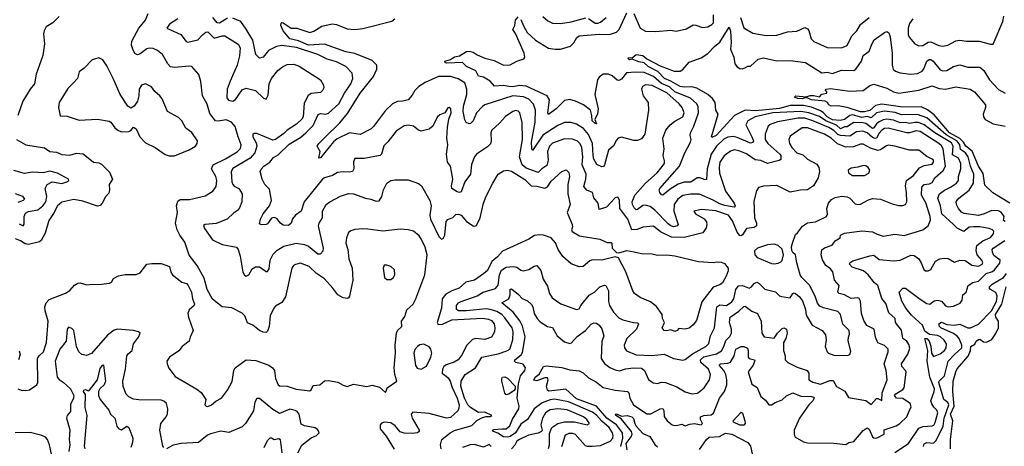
# Model space of a CAD drawing. Extents: x 1552033 to 1694788, y 811965 to 917215.
# Tile 148 of 256: x 1593978 to 1601399, y 864933 to 868148. Entities that reach past the tile are written whole.
import ezdxf

# ---------------------------------------------------------------- set-up
doc = ezdxf.new("R2010")
doc.units = 0

msp = doc.modelspace()

# ---------------------------------------------------------------- linework, layer by layer
at = {"layer": '0CON20XD'}
for points in [[(1594275, 868171.2), (1594226.7, 868125), (1594177.5, 868095), (1594162.5, 868065), (1594157.5, 868042.5), (1594166, 867965), (1594152.7, 867877.3), (1594103.2, 867736.8), (1594090.8, 867665), (1594055.8, 867625), (1594000.8, 867535), (1593963.3, 867425)], [(1595395, 865233.8), (1595423.3, 865245), (1595457, 865273), (1595498, 865295), (1595544.5, 865355), (1595578.5, 865421.5), (1595593.1, 865505), (1595602.9, 865525), (1595685, 865585.6), (1595758.6, 865578.6), (1595855, 865545.6), (1595884.6, 865524.6), (1595898.9, 865505), (1595905.6, 865445), (1595925, 865396.7), (1595935, 865388), (1595995, 865385.5), (1596062.7, 865362.7), (1596165, 865352), (1596175, 865357.5), (1596189.3, 865390.7), (1596240, 865395), (1596274.1, 865425.9), (1596305, 865430), (1596375, 865415.6), (1596415, 865392.5), (1596445, 865384.4), (1596495, 865400), (1596595, 865384.5), (1596635, 865394.4), (1596688.9, 865378.9), (1596735, 865337.5), (1596743.3, 865355), (1596746.7, 865373.3), (1596821.2, 865425), (1596805.8, 865475), (1596801.5, 865525), (1596811.7, 865638.3), (1596808.6, 865695), (1596819.1, 865785), (1596825.6, 865804.4), (1596858, 865835), (1596856.2, 865875), (1596879.8, 865910.2), (1596895, 865961.4), (1596943.5, 866005), (1596962.9, 866045), (1597031.8, 866225), (1597049.2, 866375), (1597034.7, 866434.7), (1597005, 866497.1), (1596988.9, 866518.9), (1596945, 866553.5), (1596905, 866564.2), (1596845, 866569.5), (1596715, 866554), (1596600.8, 866569.2), (1596565, 866572.5), (1596505, 866565.7), (1596475, 866555.8), (1596457, 866543), (1596440.6, 866505), (1596436.9, 866465), (1596452.1, 866415), (1596459.6, 866345), (1596484.6, 866275), (1596490, 866185), (1596464.2, 866065), (1596455, 866051.2), (1596445, 866046), (1596415, 866050.8), (1596376.2, 866075), (1596339.4, 866125), (1596274.3, 866195), (1596214.7, 866234.7), (1596158.8, 866288.8), (1596095, 866313.5), (1596056.3, 866303.7), (1596040.8, 866295), (1596028.9, 866275), (1595980.9, 866059.1), (1595953, 866017), (1595905, 865989.2), (1595892.5, 865975), (1595866.7, 865915), (1595857.3, 865835), (1595845, 865800), (1595835, 865790.8), (1595813, 865793), (1595786, 865805), (1595735, 865847.1), (1595695, 865864), (1595675.9, 865915.9), (1595655, 865935.7), (1595576.4, 865976.4), (1595504, 865984), (1595432.2, 866042.2), (1595391.4, 866115), (1595369.5, 866199.5), (1595316.2, 866295), (1595255, 866373.8), (1595221.7, 866471.7), (1595184.5, 866524.5), (1595164.3, 866565), (1595152.9, 866615), (1595166.8, 866695), (1595160.6, 866745), (1595170.3, 866779.7), (1595187.9, 866792.1), (1595258, 866792), (1595375, 866821.1), (1595434.2, 866855), (1595460, 866890), (1595464.1, 866935), (1595457.3, 866967.3), (1595435, 867001.1), (1595424.1, 867025), (1595435.4, 867055), (1595529.6, 867100.4), (1595617.1, 867152.9), (1595643, 867177), (1595648.2, 867205), (1595623.4, 867265), (1595602.3, 867342.3), (1595575, 867375.6), (1595535, 867393.6), (1595475, 867382.4), (1595454.8, 867384.8), (1595409.9, 867439.9), (1595391.1, 867511.1), (1595356.7, 867575), (1595343, 867683), (1595327.5, 867735), (1595275.4, 867795.4), (1595255, 867798.1), (1595145, 867786.4), (1595115, 867793.5), (1595095.5, 867815), (1595055, 867884.3), (1595016.7, 867916.7), (1594985, 867931.1), (1594955, 867934.5), (1594935, 867928.5), (1594885, 867890.9), (1594865, 867883.5), (1594845, 867894.2), (1594830.8, 867925), (1594819.6, 867955), (1594823.8, 867985), (1594875.3, 868084.7), (1594925.6, 868145), (1594945.6, 868194.4)], [(1595168.9, 868155), (1595108.1, 868115), (1595088, 868085), (1595193.6, 868035), (1595233.7, 867983.7), (1595245, 867977.8), (1595320.8, 867995), (1595355, 868034.1), (1595382, 868055), (1595395, 868056.5), (1595445, 868009.4), (1595505, 868026.2), (1595525, 868025.5), (1595625, 867962.5), (1595638.5, 867935), (1595634.5, 867875), (1595616, 867805), (1595563.4, 867683.4), (1595541.2, 867625), (1595538.2, 867558.2), (1595552, 867542), (1595583.6, 867533.6), (1595605, 867545.5), (1595655, 867618.2), (1595685, 867630.7), (1595755, 867614.7), (1595815, 867555.5), (1595835, 867548.6), (1595850.6, 867579.4), (1595858.7, 867665), (1595874.8, 867705.2), (1595922.5, 867765), (1595957.6, 867792.4), (1595995, 867809.5), (1596045, 867812.2), (1596085, 867798.5), (1596246.2, 867695), (1596268.6, 867655), (1596270, 867635), (1596260.8, 867615), (1596245, 867600), (1596175, 867592.1), (1596153.3, 867576.7), (1596121, 867519), (1596113.6, 867416.4), (1596105, 867398.9), (1596065, 867360.7), (1595994.5, 867315.5), (1595968.6, 867291.4), (1595905, 867244.7), (1595885, 867238.9), (1595765, 867289.6), (1595745, 867291.1), (1595735.8, 867285), (1595735.4, 867265), (1595759.4, 867219.4), (1595765.3, 867195), (1595750, 867145), (1595715.2, 867104.8), (1595585, 867027.1), (1595572.3, 867005), (1595577.5, 866925), (1595584, 866905), (1595595, 866892.3), (1595629.4, 866875), (1595654.4, 866835), (1595651.8, 866775), (1595635, 866729.2), (1595620.1, 866709.9), (1595589.6, 866690.4), (1595541.9, 866645), (1595458.3, 866611.7), (1595375, 866605.7), (1595364.3, 866595.7), (1595370.5, 866575), (1595430.1, 866490.1), (1595504, 866454), (1595612.6, 866432.6), (1595625, 866416.7), (1595638.8, 866365), (1595660.6, 866245), (1595672.7, 866222.7), (1595685, 866215.8), (1595705, 866226), (1595729.1, 866270.9), (1595755, 866284.3), (1595785, 866284.4), (1595835, 866250), (1595845, 866250), (1595858.4, 866271.6), (1595865.9, 866335), (1595887.9, 866382.1), (1595919.4, 866410.6), (1595969.8, 866440.2), (1596062.7, 866462.7), (1596125, 866452.7), (1596155, 866442), (1596225, 866382.9), (1596245, 866383.3), (1596265.8, 866405), (1596268.9, 866425), (1596229.1, 866595), (1596234.5, 866615), (1596259.6, 866655), (1596259.4, 866705), (1596288.9, 866755), (1596315, 866775.5), (1596395, 866818.6), (1596455, 866838.6), (1596495, 866835.6), (1596585, 866801.9), (1596624.2, 866794.2)], [(1595545, 868158.8), (1595485, 868121.6), (1595465.3, 868125.3), (1595434.4, 868165)], [(1599825, 866083.8), (1599852.6, 866062.6), (1599878.3, 866028.3), (1599900, 865965), (1599905, 865920), (1599951.2, 865845), (1600026.2, 865805), (1600052.4, 865772.4), (1600056.9, 865735), (1600050, 865685), (1600065, 865644), (1600075, 865634.3), (1600115, 865618.9), (1600215, 865616.9), (1600235.4, 865624.6), (1600241.3, 865648.7), (1600223.4, 865726.6), (1600223.8, 865755), (1600232.5, 865777.5), (1600230.6, 865805), (1600182.9, 865852.9), (1600163.3, 865925), (1600145, 865949.4), (1600035.8, 865975.8), (1600010, 865990), (1599990.7, 866010.7), (1599975, 866058), (1599932.5, 866145), (1599873.8, 866203.8), (1599861.4, 866225), (1599834.4, 866315), (1599825.8, 866375), (1599805, 866393.8), (1599798.9, 866408.9), (1599796.4, 866435), (1599803.8, 866463.8), (1599825, 866530), (1599839.3, 866540.7), (1599877.1, 866592.9), (1599915, 866617.1), (1599976, 866624), (1600059.2, 866665), (1600066.7, 866683.3), (1600061.8, 866725), (1600074.7, 866765.3), (1600096.9, 866793.1), (1600125, 866807.7), (1600175, 866817.3), (1600214.1, 866814.1), (1600234, 866804), (1600275, 866760.6), (1600295, 866754.4), (1600315, 866756.5), (1600375, 866790.8), (1600405, 866799.6), (1600465, 866794.5), (1600555, 866759.2), (1600605, 866748), (1600635, 866748), (1600653.3, 866755), (1600664.2, 866775.8), (1600662.9, 866845), (1600654.6, 866895), (1600661.1, 866935), (1600715, 866974.3), (1600759.4, 867030.6), (1600795, 867050), (1600855, 867058.9), (1600866.3, 867075), (1600865, 867088.1), (1600856.6, 867096.6), (1600816.4, 867116.4), (1600755, 867164.3), (1600735.6, 867165.6), (1600685, 867163.5), (1600575, 867194.5), (1600525, 867201.1), (1600505, 867194.5), (1600465, 867166.5), (1600445, 867163.1), (1600390.8, 867180.8), (1600335, 867210.3), (1600315, 867208.8), (1600261.3, 867188.7), (1600205, 867186.3), (1600142.5, 867212.5), (1600093.2, 867255), (1600045, 867284.4), (1599915, 867334.1), (1599875, 867333.8), (1599785, 867270), (1599774.5, 867245), (1599779.2, 867215), (1599796.9, 867185), (1599835, 867144.6), (1599879.5, 867129.5), (1599915, 867095.6), (1599985, 867059.4), (1600002.2, 867035), (1600006.5, 867005), (1599995, 866956.7), (1599960.8, 866895), (1599915, 866866.9), (1599863, 866863), (1599785, 866846.9), (1599685, 866899.4), (1599585, 866894.4), (1599547, 866883), (1599530.6, 866859.4), (1599510.7, 866779.3), (1599516.4, 866655), (1599531.5, 866615), (1599530.9, 866595), (1599515, 866581.1), (1599455, 866574.5), (1599425, 866525.6), (1599415, 866518.9), (1599405, 866520.6), (1599385, 866547.5), (1599351.7, 866631.7), (1599321.1, 866675), (1599225, 866708.3), (1599117, 866717), (1599060, 866705), (1599072.5, 866685), (1599136, 866646), (1599153.6, 866625), (1599156.9, 866605), (1599151.6, 866578.4), (1599127.5, 866542.5), (1598986.4, 866506.4), (1598890.1, 866509.9), (1598808.3, 866548.3), (1598755, 866590.9), (1598675.4, 866585.4), (1598632.4, 866567.6), (1598592.2, 866565), (1598561.4, 866645), (1598500.3, 866725), (1598498.2, 866788.2), (1598485, 866810), (1598465, 866806), (1598400, 866735), (1598345, 866716.7), (1598338.6, 866765), (1598304.6, 866804.6), (1598294.4, 866844.4), (1598253, 866863), (1598230.7, 866890.7), (1598245.8, 866945), (1598247, 866985), (1598216.7, 867055), (1598223, 867115), (1598214.8, 867184.8), (1598202.2, 867212.2), (1598181.5, 867231.5), (1598145, 867247.6), (1598085, 867250.3), (1597995, 867218.5), (1597971.8, 867195), (1597956.6, 867155), (1597961.7, 867088.3), (1597952, 867048), (1597914.5, 867025), (1597885, 866995.5), (1597795, 867029.4), (1597765.6, 867055), (1597745.7, 867115), (1597767.3, 867245), (1597764.2, 867374.2), (1597748.2, 867445), (1597735, 867458.2), (1597715, 867462.7), (1597695, 867456.4), (1597640.6, 867419.4), (1597595, 867367.1), (1597537.8, 867315), (1597528.5, 867295), (1597532.2, 867235), (1597527.6, 867212.4), (1597505, 867188.5), (1597420.8, 867135), (1597405, 867115.6), (1597383.8, 867056.2), (1597376.2, 866985), (1597333.2, 866925), (1597305, 866850), (1597294, 866846), (1597275, 866850.6), (1597234.6, 866874.6), (1597232.2, 866895), (1597243.6, 866945), (1597232.5, 867005), (1597223.8, 867045), (1597202, 867075), (1597194.6, 867135), (1597204.6, 867205), (1597196.2, 867255), (1597202.9, 867335), (1597212.2, 867397.8), (1597230, 867445), (1597228, 867475), (1597215, 867486.7), (1597205, 867483.3), (1597183.3, 867445), (1597145, 867430), (1597125, 867414), (1597090.9, 867345), (1597065, 867323.5), (1597005, 867308.5), (1596984.8, 867314.8), (1596945, 867345.6), (1596905, 867351.9), (1596875, 867348.1), (1596815, 867308.6), (1596753.3, 867226.7), (1596723.2, 867196.8), (1596706.1, 867135), (1596695.8, 867124.2), (1596575, 867101.8), (1596505, 867102), (1596493.5, 867076.5), (1596495.5, 867025), (1596485.3, 867004.7), (1596465, 866998.8), (1596415, 867002.5), (1596373.2, 866996.8), (1596335, 866974.6), (1596275, 866956.1), (1596259.1, 866945), (1596122.9, 866775), (1596099.2, 866705), (1596056, 866675), (1596035, 866646.7), (1596024.2, 866615), (1596005, 866597.1), (1595965, 866599.6), (1595943.3, 866615), (1595915, 866648.9), (1595895, 866658.2), (1595875, 866651.1), (1595845, 866608.8), (1595835, 866603.8), (1595801.7, 866601.7), (1595785, 866610), (1595792, 866645), (1595811.9, 866685), (1595861.1, 866745), (1595877.1, 866785), (1595860.3, 866870.3), (1595825, 866905.8), (1595806.5, 866945), (1595791.4, 867005), (1595797.6, 867022.4), (1595817.5, 867045), (1595862.9, 867075), (1595891.8, 867108.2), (1595925, 867128.2), (1596009.6, 867210.4), (1596097.8, 867262.2), (1596135.2, 867294.8), (1596189.3, 867350.7), (1596227.5, 867432.5), (1596245, 867441.2), (1596285, 867436.2), (1596305, 867442.5), (1596382.2, 867515), (1596425.6, 867594.4), (1596474.6, 867665), (1596487.8, 867705), (1596483.1, 867745), (1596435.6, 867795), (1596365, 867830.3), (1596295, 867850), (1596224.4, 867884.4), (1596065, 867938.8), (1595955, 867953.4), (1595913.9, 867946.1), (1595854.4, 867915), (1595811.9, 867865), (1595785, 867858.9), (1595757.1, 867885), (1595735, 867993.8), (1595684.6, 868075.4), (1595644, 868134), (1595585, 868159.7)], [(1600322.9, 865935), (1600316.1, 866026.1), (1600306.2, 866046.2), (1600295, 866050.6), (1600245, 866047.3), (1600195, 866074.1), (1600154.8, 866084.8), (1600144.5, 866095), (1600155.4, 866145), (1600120, 866185), (1600107.3, 866247.3), (1600089.6, 866269.6), (1600055, 866295.6), (1600028.9, 866338.9), (1600019.7, 866375), (1600025, 866412.5), (1600045, 866428.2), (1600101.3, 866448.7), (1600125, 866481.2), (1600162.5, 866505), (1600163.3, 866525), (1600195, 866538.6), (1600325, 866557.5), (1600405, 866550), (1600440.6, 866530.6), (1600485, 866517.5), (1600575, 866530.5), (1600645, 866522.7), (1600784.5, 866565.5), (1600826.5, 866593.5), (1600843, 866637), (1600841.3, 866665), (1600808.3, 866768.3), (1600775.7, 866825), (1600778, 866885), (1600795, 866904.7), (1600835, 866910.8), (1600855, 866921.8), (1600874.4, 866955.6), (1600938.6, 867011.4), (1600956.7, 867045), (1600938.5, 867175), (1600926.6, 867196.6), (1600905.6, 867215.6), (1600765, 867306.1), (1600735, 867311), (1600685.1, 867294.9), (1600664.5, 867294.5), (1600525, 867331), (1600495, 867327), (1600475.9, 867315), (1600455, 867292.5), (1600435, 867255.3), (1600426.7, 867253.3), (1600405, 867260.9), (1600365, 867295.2), (1600333.3, 867306.7), (1600285, 867302.8), (1600235, 867268.9), (1600165, 867275.1), (1600145, 867283.8), (1600115, 867313.4), (1600077.7, 867335), (1599956.1, 867386.1), (1599895, 867405.4), (1599845, 867406.9), (1599690.8, 867379.2), (1599635, 867358.5), (1599618.5, 867345), (1599595.8, 867284.2), (1599597.5, 867245), (1599616.1, 867215), (1599708.5, 867135), (1599714.5, 867125), (1599715.7, 867095), (1599702.2, 867087.8), (1599615, 867064.2), (1599565, 867087.9), (1599521.8, 867091.8), (1599455, 867138), (1599405, 867157.8), (1599365, 867165.9), (1599335, 867157.7), (1599288.3, 867121.7), (1599255, 867074.2), (1599249, 867035), (1599252.3, 866992.3), (1599298.1, 866855), (1599362.5, 866765), (1599370.8, 866745), (1599364, 866736), (1599291.5, 866748.5), (1599255, 866760.4), (1599205, 866788.8), (1599102.6, 866832.6), (1599035, 866833.6), (1598975, 866821.9), (1598939.4, 866795), (1598911.2, 866755), (1598908.8, 866705), (1598941.1, 866605), (1598934.2, 866595), (1598905, 866587.6), (1598885, 866593.9), (1598865, 866609.8), (1598765, 866712.4), (1598729.5, 866739.5), (1598695, 866750), (1598675, 866747.5), (1598635, 866716.9), (1598625, 866715.6), (1598608.9, 866728.9), (1598595.7, 866755), (1598594.4, 866775), (1598613.4, 866826.6), (1598695.3, 866915), (1598782.7, 866995), (1598838.2, 867065), (1598838.6, 867085), (1598826.7, 867125), (1598834.5, 867174.5), (1598825.7, 867255), (1598848.1, 867315), (1598881.8, 867355), (1598915, 867382.5), (1598976.2, 867415), (1598986.9, 867445), (1598972.1, 867485), (1598948.9, 867515), (1598855, 867595.6), (1598745, 867650.9), (1598695, 867656.4), (1598672.5, 867645), (1598664.5, 867625), (1598678.2, 867575), (1598713.8, 867525), (1598718, 867465), (1598688.9, 867285), (1598665, 867248.8), (1598635, 867238), (1598607.7, 867237.7), (1598515, 867263.3), (1598490, 867255), (1598475, 867240), (1598453.7, 867196.3), (1598415, 867164.4), (1598385, 867053.3), (1598377.5, 867042.5), (1598365, 867040), (1598327.7, 867057.7), (1598306.5, 867096.5), (1598299.1, 867125), (1598294.3, 867215), (1598265, 867283.1), (1598227.2, 867327.2), (1598175, 867360), (1598135, 867372.3), (1598085, 867372.3), (1598035, 867349.3), (1597922.2, 867277.8), (1597842.5, 867162.5), (1597836.9, 867176.9), (1597835.6, 867225), (1597862.2, 867375), (1597866.2, 867466.2), (1597851.4, 867511.4), (1597815, 867549.1), (1597775, 867567.4), (1597695, 867575.2), (1597485, 867506.8), (1597465, 867493.6), (1597421.5, 867445), (1597395, 867386.9), (1597375, 867364.4), (1597365, 867361.9), (1597344, 867374), (1597332, 867392), (1597320, 867455), (1597324, 867496), (1597348.7, 867585), (1597348.8, 867625), (1597332, 867672), (1597282.8, 867702.8), (1597225, 867719.1), (1597135, 867720), (1597034.8, 867675.2), (1596986.9, 867645), (1596956.5, 867615), (1596935, 867578), (1596905.5, 867544.5), (1596865, 867532.7), (1596825, 867532.3), (1596788.9, 867515), (1596735.7, 867464.3), (1596645, 867342), (1596626.2, 867325), (1596545, 867282.9), (1596465, 867294.4), (1596370.7, 867249.3), (1596343.8, 867226.2), (1596245, 867106.7), (1596233.3, 867105), (1596242, 867155), (1596220, 867195), (1596232, 867215), (1596275, 867258.6), (1596389.7, 867370.3), (1596449.2, 867440.8), (1596545.2, 867594.8), (1596645, 867718.9), (1596668.7, 867775), (1596668.8, 867805), (1596635, 867840), (1596505, 867893.6), (1596435, 867904.7), (1596275, 867962.2), (1596155, 867956.1), (1596079.3, 867989.3), (1596014, 868004), (1595963.1, 868065), (1595947.3, 868105), (1595948.5, 868121.5), (1595955, 868127.1), (1595965, 868123.8), (1596025, 868084.2), (1596065.8, 868084.2), (1596165, 868051.4), (1596195, 868060.6), (1596255, 868100), (1596334.3, 868115.7), (1596365, 868111.1), (1596445, 868078.2), (1596505, 868074.6), (1596565, 868082.7), (1596782.7, 868137.3), (1596806.2, 868155)], [(1600682, 865198), (1600698.4, 865231.6), (1600689.6, 865255), (1600635, 865292.8), (1600587.8, 865295), (1600572.7, 865315), (1600581.2, 865328.8), (1600635, 865360), (1600645.2, 865374.8), (1600660.7, 865490.7), (1600655, 865505.3), (1600626.7, 865535), (1600625.4, 865555), (1600672.4, 865627.6), (1600686.4, 865673.6), (1600680.5, 865700.5), (1600664.7, 865724.7), (1600635, 865745.5), (1600625, 865809.2), (1600578.9, 865865), (1600575.5, 865895), (1600529.1, 865939.1), (1600505, 866008), (1600475.8, 866045.8), (1600445, 866146), (1600421.2, 866165), (1600374.2, 866225), (1600337.1, 866255), (1600253.1, 866283.1), (1600231.8, 866305), (1600233.8, 866316.2), (1600258.3, 866331.7), (1600385, 866367.8), (1600415, 866372.2), (1600455, 866341.4), (1600565, 866331.5), (1600615, 866336.2), (1600695, 866372.8), (1600720.8, 866370.8), (1600753.8, 866345), (1600773.5, 866315), (1600793.1, 866265), (1600805, 866254.6), (1600825, 866255.7), (1600845, 866266), (1600881.1, 866328.9), (1600914, 866345), (1600945, 866350.7), (1600977.1, 866347.1), (1601025, 866320), (1601065, 866334.6), (1601105, 866332.1), (1601155, 866298.5), (1601205, 866290), (1601231.9, 866305), (1601237.7, 866315), (1601230.4, 866335), (1601195.4, 866375.4), (1601187.6, 866407.6), (1601193.2, 866445), (1601238.2, 866481.8), (1601295, 866507.5), (1601317.5, 866535), (1601320, 866555), (1601310, 866565), (1601283.8, 866573.8), (1601215, 866586.5), (1601168.1, 866588.1), (1601135, 866584.6), (1601095, 866551.8), (1601045, 866577.3), (1601016.7, 866605), (1600929.4, 866685), (1600919, 866745), (1600897.7, 866802.3), (1600910.9, 866835), (1600947.3, 866862.7), (1600994.4, 866885), (1601037.9, 866915), (1601054.6, 866935), (1601054.2, 866965.8), (1601071.4, 867025), (1601071.7, 867065), (1601053.5, 867103.5), (1601008.2, 867128.2), (1601014.6, 867195), (1601001.1, 867221.1), (1600874.4, 867294.4), (1600795.5, 867355.5), (1600751.9, 867371.9), (1600725, 867373.3), (1600685, 867364.4), (1600652.3, 867372.3), (1600615, 867370.4), (1600565, 867391.4), (1600515, 867398.4), (1600485, 867393), (1600455, 867378.8), (1600435, 867362.3), (1600415, 867333), (1600405, 867328.6), (1600355.3, 867365.3), (1600335, 867370.1), (1600265, 867372.8), (1600233, 867353), (1600215, 867341.3), (1600195, 867340.5), (1600165, 867326.6), (1600135, 867352.2), (1600055.1, 867385.1), (1600005, 867418.7), (1599925, 867445.6), (1599865, 867456.7), (1599655, 867446.9), (1599520.5, 867415), (1599466.2, 867385), (1599450, 867355), (1599497.4, 867265), (1599507.8, 867235), (1599505, 867221.4), (1599485, 867218.2), (1599385, 867260.6), (1599355, 867266.7), (1599315, 867263.4), (1599285, 867247.7), (1599229.1, 867195), (1599189.2, 867135), (1599159.2, 867025), (1599155.3, 866944.7), (1599145, 866941.2), (1599105, 866955.2), (1599084.8, 866955.2), (1599037.4, 866922.6), (1598985, 866924.2), (1598940.6, 866909.4), (1598880, 866870), (1598825, 866824.3), (1598815, 866827.5), (1598803.5, 866845), (1598798.2, 866865), (1598802.9, 866875), (1598951.2, 867045), (1598992.1, 867145), (1599033.9, 867225), (1599039.1, 867245), (1599030.9, 867275), (1599032.7, 867295), (1599060, 867345), (1599094.7, 867445), (1599092.3, 867492.3), (1599082.7, 867515), (1599035, 867556.4), (1598915, 867604.3), (1598875, 867640.8), (1598816.1, 867666.1), (1598755, 867719.3), (1598685, 867751.1), (1598622.5, 867752.5), (1598552.4, 867747.6), (1598515, 867700.8), (1598495, 867689.4), (1598482.1, 867692.1), (1598444.7, 867724.7), (1598415, 867738.5), (1598375, 867737.5), (1598345, 867715.8), (1598333.6, 867695), (1598311.9, 867585), (1598337.5, 867475), (1598332.2, 867437.8), (1598311.8, 867395), (1598326.4, 867363.6), (1598314.2, 867365), (1598292.5, 867385), (1598291, 867425), (1598280.4, 867465), (1598228.5, 867505), (1598168.1, 867535), (1598125, 867546.8), (1598085, 867539.6), (1598020.4, 867475), (1597964.4, 867434.4), (1597959.4, 867445), (1597970.8, 867545), (1597952.9, 867575), (1597794.2, 867645.8), (1597745, 867651.3), (1597695, 867641.1), (1597665.6, 867645.6), (1597625, 867650.8), (1597556.4, 867646.4), (1597523.3, 867685), (1597475, 867714.2), (1597435, 867721.9), (1597415, 867761.8), (1597345.6, 867795), (1597315, 867824.3), (1597195, 867821.3), (1597184.7, 867825), (1597183.2, 867835), (1597225, 867848.8), (1597255, 867867.3), (1597293.3, 867876.7), (1597345, 867907.1), (1597365, 867911.1), (1597395, 867904.3), (1597425, 867882.5), (1597485, 867858), (1597555, 867840.8), (1597625, 867805.7), (1597675, 867807.1), (1597726.2, 867835), (1597778.1, 867851.9), (1597786.2, 867865), (1597779.2, 867895), (1597714.2, 868045), (1597694.4, 868075), (1597711.1, 868105), (1597714.6, 868145), (1597735, 868170)], [(1597755, 868150), (1597777.4, 868097.4), (1597801.9, 868051.9), (1597865, 867992.9), (1597963.8, 867933.8), (1598015, 867925.3), (1598055, 867926.7), (1598130.5, 867949.5), (1598155, 867974.6), (1598176.6, 868013.4), (1598195, 868027.3), (1598345, 868037.9), (1598424.4, 868035.6), (1598475, 868053.3), (1598496.4, 868073.6), (1598555, 868199.2)], [(1597921.3, 868171.3), (1597959.8, 868139.8), (1597995, 868121.5), (1598055, 868118.5), (1598135, 868132.1), (1598245, 868161.5)], [(1598266.4, 868156.4), (1598315, 868122.7), (1598335, 868121.8), (1598355, 868130), (1598397.8, 868165)], [(1598606.9, 868195), (1598654.3, 868085), (1598695, 868062.2), (1598772, 868058), (1598885, 868068.1), (1598925, 868061.4), (1599005, 868078.9), (1599055, 868108.2), (1599075, 868107.5), (1599125, 868089.6), (1599165.3, 868094.7), (1599195, 868110.9), (1599207.7, 868125), (1599207.1, 868185)], [(1599410.4, 868165), (1599435.9, 868085.9), (1599505, 868046.9), (1599605, 868028.9), (1599685, 868031.8), (1599765, 868057.3), (1599835, 868060.5), (1599895, 868088.9), (1599915, 868080), (1599926.5, 868066.5), (1599942.9, 868002.9), (1599963.1, 867983.1), (1600065, 867938.2), (1600172.5, 867935), (1600215.8, 867954.2), (1600249.5, 868025), (1600286.9, 868065), (1600315, 868112.2), (1600380.5, 868165)], [(1600710, 868155), (1600685, 868120), (1600673.3, 868085), (1600674.6, 868035), (1600683.3, 868015), (1600725, 867967.1), (1600755, 867950.9), (1600785, 867952.5), (1600825, 867977.3), (1600845, 867980.6), (1600905, 867954.5), (1600935, 867948.5), (1600973, 867957), (1601035, 867987.8), (1601065, 867994.6), (1601115, 867986.5), (1601210, 867985), (1601295, 867963.1), (1601315.8, 867964.2), (1601387.5, 868135), (1601394.6, 868175)], [(1601405, 866626.5), (1601391.9, 866635), (1601399.2, 866665), (1601375, 866698.2), (1601355, 866706.3), (1601305, 866709.5), (1601246.4, 866683.6), (1601205, 866673.1), (1601097.6, 866687.6), (1601076.8, 866696.8), (1601053.5, 866725), (1601038.2, 866755), (1601036.8, 866776.8), (1601056, 866804), (1601135, 866862.8), (1601167.1, 866915), (1601169, 866985), (1601143.6, 867045), (1601125.6, 867115), (1601107.9, 867145), (1601068.9, 867168.9), (1601063.1, 867205), (1601040.7, 867235), (1600960.7, 867280.7), (1600815, 867408.8), (1600745, 867434.2), (1600625, 867430.7), (1600577.6, 867447.6), (1600495, 867457.8), (1600435.1, 867444.9), (1600395, 867408.4), (1600365, 867417.3), (1600325, 867411.7), (1600255, 867431.5), (1600235, 867426.2), (1600195, 867395.9), (1600162.7, 867387.3), (1600105, 867393.8), (1600064.9, 867415), (1600035, 867449.1), (1600015, 867461.4), (1599945, 867489.7), (1599885, 867501.1), (1599785, 867501.9), (1599705, 867477.8), (1599525, 867460.1), (1599445, 867466.7), (1599365.3, 867424.7), (1599227.3, 867275), (1599195, 867261.2), (1599191.2, 867265), (1599242.5, 867435), (1599225.6, 867465.6), (1599220, 867525), (1599199.7, 867555), (1599165.1, 867585.1), (1599081.5, 867631.5), (1599045, 867641.2), (1598985, 867638.5), (1598955, 867643.5), (1598885, 867685.2), (1598838.8, 867705), (1598786.8, 867756.8), (1598715.3, 867795), (1598683.7, 867823.7), (1598645, 867829.3), (1598595, 867851.2), (1598574, 867845), (1598562.9, 867855), (1598567.5, 867862.5), (1598595, 867860), (1598625, 867885.8), (1598675, 867878.8), (1598705, 867854), (1598805, 867800.6), (1598910.4, 867760.4), (1598955, 867761.1), (1598976.6, 867773.4), (1599025, 867827.5), (1599115, 867861.4), (1599165, 867892.9), (1599214.2, 867945), (1599255, 867977.5), (1599325, 868092.5), (1599335, 868062.5), (1599341.1, 867975), (1599335.7, 867925), (1599360, 867865), (1599368.5, 867815), (1599385, 867791.4), (1599405, 867779.4), (1599425, 867776.9), (1599447.5, 867787.5), (1599465, 867798), (1599485, 867798), (1599545, 867851.1), (1599585, 867860), (1599685, 867838.9), (1599785, 867840.5), (1599900, 867825), (1600025, 867746.6), (1600065, 867753.3), (1600105, 867743.2), (1600172.9, 867767.1), (1600265, 867765.8), (1600280, 867775), (1600321.8, 867835), (1600335, 867878.1), (1600379.8, 867910.2), (1600402, 867968), (1600419.5, 867995), (1600495, 868052.2), (1600515, 868058.1), (1600528.9, 868048.9), (1600539.8, 868019.8), (1600553.1, 867895), (1600554, 867805), (1600562.5, 867775), (1600579.4, 867759.4), (1600613.2, 867746.8), (1600693.1, 867736.9), (1600745, 867741.2), (1600780.5, 867759.5), (1600793.4, 867776.6), (1600815, 867834.5), (1600832.4, 867847.6), (1600845, 867848.7), (1600862.8, 867835), (1600915, 867769.5), (1600935, 867761.2), (1600965, 867764), (1601015, 867794.1), (1601065, 867808.7), (1601125, 867790), (1601215, 867790), (1601245, 867765.6), (1601288.8, 867695), (1601355, 867621.4), (1601406.7, 867595)], [(1595105, 867122.5), (1595145, 867122.9), (1595255, 867168), (1595302.5, 867195), (1595316.2, 867215), (1595318.8, 867235), (1595275, 867297.5), (1595230.4, 867330.4), (1595200, 867385), (1595175, 867410), (1595092.5, 867455), (1595050.9, 867550.9), (1595034.3, 867574.3), (1594997, 867607), (1594972.3, 867642.3), (1594925, 867663.3), (1594895, 867653.3), (1594878.6, 867625), (1594875.8, 867574.2), (1594865.9, 867534.1), (1594840, 867495), (1594815, 867480), (1594792.5, 867495), (1594734.3, 867585), (1594683.6, 867705), (1594635, 867800), (1594605.7, 867845), (1594575, 867860), (1594524.6, 867845.4), (1594465, 867781.4), (1594426.1, 867753.9), (1594414.2, 867705), (1594380.2, 867669.8), (1594341.1, 867628.9), (1594275.8, 867525), (1594271.1, 867485), (1594282.5, 867422.5), (1594335, 867420.8), (1594425, 867390), (1594565, 867399.4), (1594652.7, 867382.7), (1594665.7, 867375.7), (1594695, 867334), (1594718.8, 867315), (1594745, 867304), (1594800, 867305), (1594815, 867312.5), (1594835, 867337.5), (1594855.6, 867325.6), (1594884, 867265), (1594925, 867220), (1595000, 867185), (1595075, 867132), (1595105, 867122.5)], [(1601441.2, 866765), (1601312, 866842), (1601251.2, 866901.2), (1601239.2, 866989.2), (1601205, 867044.1), (1601156.5, 867156.5), (1601109.1, 867195), (1601091.8, 867225), (1601063.1, 867253.1), (1600984.9, 867295), (1600870.6, 867430.6), (1600819.7, 867469.7), (1600772.2, 867492.2), (1600635, 867487.7), (1600475, 867511.6), (1600428.4, 867501.6), (1600385, 867463.6), (1600345, 867453.2), (1600314.2, 867454.2), (1600215, 867486.9), (1600145, 867497.5), (1600095, 867496.2), (1600076.1, 867506.1), (1600066.7, 867525), (1600050, 867535), (1599945, 867543), (1599905, 867562.5), (1599875, 867552), (1599840, 867555), (1599816.7, 867565), (1599827.5, 867575), (1599905, 867565.6), (1599935, 867576.9), (1599963, 867577), (1600005, 867566.9), (1600025, 867587.8), (1600062.5, 867595), (1600062.5, 867605), (1600050, 867615), (1600057.5, 867625), (1600089.5, 867630.5), (1600235, 867610), (1600335, 867614.4), (1600385, 867652.9), (1600415, 867663.1), (1600515, 867631.2), (1600565, 867604.5), (1600605, 867593.6), (1600755, 867617), (1600855, 867649.6), (1600908.4, 867628.4), (1600955, 867623.8), (1601035, 867642.5), (1601142.5, 867625), (1601175, 867604.2), (1601257.8, 867505), (1601258.5, 867485), (1601240, 867435), (1601241.6, 867415), (1601254.3, 867395), (1601315, 867364.2), (1601406.3, 867346.3)], [(1593955, 867245.8), (1594025, 867205.6), (1594165, 867181.4), (1594205, 867154.4), (1594255, 867149.2), (1594295, 867131.9), (1594355, 867126.7), (1594405, 867142.7), (1594457.3, 867137.3), (1594534.6, 867074.6), (1594575, 867069.6), (1594595, 867060), (1594655, 866997.8), (1594678.1, 866945), (1594651.2, 866905), (1594655.8, 866865), (1594650, 866840), (1594625, 866813.8), (1594600.8, 866765), (1594585, 866748.6), (1594565, 866741.5), (1594455, 866780.8), (1594385, 866793.5), (1594295, 866773.6), (1594263.1, 866745), (1594233.2, 866686.8), (1594196.4, 866635), (1594170.3, 866539.7), (1594140, 866485), (1594126.6, 866473.4), (1594045, 866454.7), (1594019.6, 866459.6), (1593985, 866481.3), (1593945.7, 866495.7)], [(1600255, 866974.2), (1600345, 866974.3), (1600377.6, 866992.4), (1600385.8, 867014.2), (1600373.8, 867035), (1600355, 867047.5), (1600335, 867049.2), (1600295, 867035.7), (1600245, 867030), (1600221.2, 867015), (1600223.8, 866995), (1600255, 866974.2)], [(1593975, 866609.4), (1594005.4, 866594.6), (1594012.2, 866607.8), (1594010.7, 866665), (1594021, 866689), (1594045, 866703.4), (1594115, 866716), (1594152.5, 866745), (1594175, 866774.4), (1594182.5, 866815), (1594169.5, 866875), (1594183.8, 866905), (1594223.4, 866926.6), (1594295, 866912.9), (1594334.2, 866925), (1594347.5, 866935), (1594345.4, 866945.4), (1594261.9, 866991.9), (1594205, 867006), (1594155, 866993.9), (1594075, 867000), (1594015, 866988.9), (1593935, 867012.5)], [(1596624.2, 866794.2), (1596665, 866780), (1596686.6, 866783.4), (1596707.8, 866815), (1596719.6, 866865), (1596744, 866915), (1596775, 866935.4), (1596805, 866941.5), (1596905, 866942.2), (1596984.4, 866914.4), (1597007.1, 866895), (1597070, 866785), (1597078.3, 866745), (1597069.5, 866675), (1597073.8, 866643.8), (1597136.5, 866515), (1597157.1, 866492.9), (1597170, 866500), (1597181.2, 866525), (1597192.6, 866627.4), (1597205, 866641.1), (1597242.2, 866657.8), (1597265, 866679.5), (1597285, 866681.9), (1597305, 866674.3), (1597345, 866626.9), (1597395, 866595.6), (1597408.6, 866591.4), (1597422.2, 866597.8), (1597447.5, 866655), (1597473.9, 866765), (1597492.8, 866817.2), (1597543.1, 866915), (1597584.2, 866985), (1597625, 867010), (1597655, 867014.5), (1597685, 867006.2), (1597785, 866944.6), (1597831.9, 866895), (1597875, 866892.9), (1597935, 866878.8), (1597955, 866888.2), (1597985, 866930.9), (1598065, 867004.2), (1598095.6, 867015.6), (1598116.1, 866996.1), (1598120.9, 866965), (1598110.3, 866905), (1598109.2, 866835), (1598127.1, 866755), (1598105.6, 866695), (1598142.2, 866605), (1598143.4, 866586.6), (1598135.8, 866565), (1598140.9, 866550.9), (1598198, 866518), (1598350, 866495), (1598405, 866470), (1598435, 866470), (1598440, 866465), (1598443.3, 866425), (1598475, 866393.3), (1598495, 866391.2), (1598555, 866409.2), (1598609.4, 866399.4), (1598665, 866386.7), (1598744.5, 866384.5), (1598785, 866372.2), (1598855, 866374.7), (1598915, 866369.1), (1599095.5, 866325.5), (1599205, 866317.1), (1599235, 866323.1), (1599265, 866320.9), (1599290.2, 866310.2), (1599318.8, 866275), (1599318, 866255), (1599303.6, 866215), (1599275, 866164.3), (1599255, 866148.9), (1599205, 866133.1), (1599119.1, 866020.9), (1599078.8, 865881.2), (1599055, 865847.5), (1599025, 865824.3), (1598995, 865816.9), (1598945, 865820), (1598932.5, 865805), (1598915, 865798.8), (1598885, 865810), (1598855, 865803.8), (1598835, 865806.7), (1598821.2, 865825), (1598838, 865865), (1598823.3, 865895), (1598819.2, 865925), (1598776.7, 865986.7), (1598731.9, 866021.9), (1598655, 866053.5), (1598612.9, 866085), (1598599.2, 866105), (1598547.3, 866247.3), (1598492.5, 866352.5), (1598465, 866361.2), (1598365, 866335.7), (1598295, 866338), (1598275, 866330), (1598225, 866287.1), (1598194.3, 866284.3), (1598135, 866308.6), (1598072.1, 866362.1), (1598036, 866416), (1598016.4, 866466.4), (1597985, 866504.3), (1597925, 866524.1), (1597895, 866527.3), (1597859.4, 866520.6), (1597815, 866493.3), (1597616.2, 866403.8), (1597579.3, 866360.7), (1597536.8, 866325), (1597505, 866258.1), (1597475, 866232.5), (1597405, 866185.4), (1597339.7, 866170.3), (1597291.1, 866125), (1597235, 866105.8), (1597190.7, 866079.3), (1597163.3, 866045), (1597156.9, 865975), (1597125.6, 865865), (1597131.4, 865851.4), (1597165, 865852.5), (1597235, 865886.7), (1597465, 865899.3), (1597511.9, 865891.9), (1597535, 865880.4), (1597554.6, 865855), (1597560, 865825), (1597555.5, 865795), (1597533.5, 865756.5), (1597485, 865737.5), (1597415, 865744.2), (1597391.8, 865738.2), (1597346.4, 865693.6), (1597313.8, 865625), (1597282.1, 865585), (1597253.2, 865566.8), (1597192.8, 865547.2), (1597174.4, 865535.6), (1597163.9, 865515), (1597161.4, 865485), (1597191.3, 865461.3), (1597208.3, 865448.3), (1597223.3, 865425), (1597236.5, 865375), (1597276.1, 865295), (1597290.2, 865245), (1597288.6, 865221.4), (1597279.1, 865200.9), (1597225, 865151.1), (1597195, 865145.5), (1597065, 865180.6), (1596940, 865190), (1596928.9, 865175), (1596935.4, 865145), (1596989.4, 865055), (1596988.6, 865045), (1596976.2, 865035), (1596935, 865028.8), (1596875, 865031.8), (1596845, 865041.9), (1596806.8, 865086.8), (1596775, 865109.5), (1596724.5, 865115.5), (1596705, 865107.5), (1596695.8, 865095), (1596695, 865063.8), (1596739.6, 865009.6), (1596801.1, 864911.1)], [(1593945, 866839), (1593997.9, 866817.9), (1594013.3, 866795), (1594004.3, 866785), (1593965, 866769.4)], [(1599665, 866308.1), (1599695, 866314.3), (1599715, 866322.5), (1599725, 866334.2), (1599735.3, 866375.3), (1599725, 866418.8), (1599695.6, 866445.6), (1599665, 866455.6), (1599615, 866450.6), (1599538.8, 866425), (1599516, 866405), (1599518, 866375), (1599536.2, 866355), (1599645, 866311.8), (1599665, 866308.1)], [(1600573.8, 864886.2), (1600676.6, 864953.4), (1600755, 865069.7), (1600785, 865082.7), (1600855, 865087.1), (1600866.9, 865093.1), (1600877.8, 865112.2), (1600897.1, 865185), (1600889.4, 865205), (1600868.7, 865228.7), (1600852.2, 865252.2), (1600846.2, 865275), (1600871.6, 865345), (1600873.4, 865365), (1600837.1, 865455), (1600818.6, 865575), (1600822.5, 865655), (1600801.2, 865745), (1600815.8, 865745.8), (1600832.5, 865725), (1600845, 865687.5), (1600850.6, 865635), (1600865, 865608.8), (1600915, 865629.6), (1600947.8, 865655), (1600962.2, 865675), (1600962.3, 865705), (1600945, 865733.6), (1600917.3, 865757.3), (1600895, 865767.6), (1600836, 865776), (1600800.4, 865800.4), (1600781.6, 865845), (1600700.9, 865920.9), (1600656.4, 865975), (1600627.8, 866027.8), (1600605.9, 866094.1), (1600635, 866125.7), (1600655, 866124.3), (1600765, 866041), (1600815, 866010.3), (1600837.5, 866005), (1600871.2, 866028.8), (1600895, 866033.4), (1600925, 866026.5), (1600955, 865991.9), (1600975, 865984.4), (1601015, 865989.6), (1601067.4, 866012.6), (1601080.4, 866035), (1601085.6, 866074.4), (1601110.6, 866095), (1601125.7, 866145), (1601162.3, 866167.7), (1601205, 866176.7), (1601261.4, 866235), (1601309, 866251), (1601325, 866262.5), (1601366.1, 866313.9), (1601368.2, 866335), (1601321.4, 866371.4), (1601309.4, 866395), (1601307.7, 866415), (1601314.3, 866425.7), (1601403.1, 866485)], [(1593963.3, 865365), (1593990, 865355), (1594025, 865352.5), (1594051.7, 865358.3), (1594107.5, 865395), (1594115.6, 865415), (1594112.9, 865595), (1594124.2, 865615), (1594157.9, 865645), (1594180, 865715), (1594191.9, 865875), (1594169.1, 865955), (1594167.1, 865985), (1594178.2, 866015), (1594199.9, 866040.1), (1594322.7, 866087.3), (1594355, 866107.1), (1594391.9, 866148.1), (1594415, 866163.1), (1594435, 866164.5), (1594485, 866150.9), (1594525, 866155.7), (1594575, 866151.4), (1594655, 866162.5), (1594669.3, 866170.7), (1594685, 866196.7), (1594722.7, 866217.3), (1594771.7, 866228.3), (1594855, 866226.9), (1594885, 866240.8), (1594935, 866304.4), (1594975, 866311.8), (1595045, 866310.4), (1595106.9, 866286.9), (1595117.1, 866245), (1595130.8, 866225), (1595200.5, 866170.5), (1595235, 866159.1), (1595247.5, 866145), (1595272, 866095), (1595280, 866045), (1595296.7, 866005), (1595289.5, 865990.5), (1595255, 865961.2), (1595244.3, 865935), (1595249.2, 865905), (1595286.2, 865805), (1595262, 865755), (1595256, 865725), (1595203.8, 865685), (1595177.9, 865652.1), (1595106, 865605), (1595088, 865575), (1595090, 865555), (1595101.7, 865521.7), (1595149.8, 865459.8), (1595313.7, 865363.7), (1595345, 865337.5), (1595381.2, 865285), (1595373.8, 865245), (1595382.5, 865235), (1595395, 865233.8)], [(1596775, 866190), (1596795, 866206.2), (1596804.3, 866225), (1596803, 866263), (1596775, 866286.7), (1596745, 866297.5), (1596725, 866297.5), (1596717.5, 866275), (1596728.8, 866205), (1596745, 866190), (1596775, 866190)], [(1597155.6, 864915), (1597148.6, 864945), (1597159.2, 864985), (1597223.1, 865035), (1597255, 865051.5), (1597385, 865090.8), (1597423.7, 865126.3), (1597465, 865149.5), (1597495, 865158), (1597523, 865157), (1597537.5, 865165), (1597485, 865189.4), (1597435, 865188.9), (1597375, 865224.3), (1597355, 865246.6), (1597331.5, 865295), (1597302.7, 865387.3), (1597306.1, 865425), (1597334.8, 865475), (1597412.5, 865525), (1597460, 865605), (1597585, 865630.4), (1597648.6, 865651.4), (1597671.3, 865665), (1597695.8, 865735), (1597697.7, 865795), (1597690.5, 865825), (1597635, 865901.1), (1597611.6, 865925), (1597575, 865947.9), (1597525, 865965.1), (1597495, 865968.5), (1597345, 865953.4), (1597285, 865954.8), (1597269.6, 865965), (1597271.1, 865995), (1597285.7, 866014.3), (1597304.3, 866025), (1597425, 866066.5), (1597471.4, 866095), (1597565, 866121.5), (1597585, 866147.1), (1597593.7, 866225), (1597610.5, 866259.5), (1597645, 866282.8), (1597698.9, 866288.9), (1597725, 866283.5), (1597755, 866261.4), (1597775, 866254.5), (1597814.7, 866265.3), (1597855, 866290), (1597876.2, 866295), (1597907, 866257), (1597923.4, 866193.4), (1597955, 866138.8), (1597970, 866085), (1597992.2, 866052.2), (1598056.6, 866006.6), (1598175, 865963.1), (1598195, 865968.8), (1598206.7, 865995), (1598269.1, 866070.9), (1598310.6, 866095), (1598350, 866135), (1598385, 866148.1), (1598395, 866145.8), (1598415.4, 866105), (1598417.1, 866025), (1598423.8, 865995), (1598453.5, 865945), (1598495, 865902.2), (1598524, 865885), (1598605, 865865.4), (1598634.4, 865864.4), (1598641.9, 865855), (1598627.1, 865815), (1598554.4, 865745), (1598533.8, 865695), (1598536.4, 865675), (1598552.3, 865652.3), (1598625, 865623.5), (1598742.9, 865617.1), (1598835, 865627.1), (1598906.2, 865595), (1598975, 865582.7), (1598995, 865586.7), (1599049, 865631), (1599148.8, 865685), (1599171.7, 865708.3), (1599183.5, 865765), (1599215.3, 865825), (1599232.1, 865985), (1599255, 865998.4), (1599305, 865995.3), (1599345, 866022.7), (1599359.8, 866045), (1599375, 866115.5), (1599395, 866142.3), (1599425, 866144.3), (1599475.3, 866124.7), (1599494.8, 866135.2), (1599515, 866160.8), (1599535, 866168.7), (1599550.6, 866160.6), (1599595, 866117.3), (1599675, 866098.2), (1599705, 866066.7), (1599720.7, 866060.7), (1599785, 866051.2), (1599806.1, 866083.9), (1599815, 866088.8), (1599825, 866083.8)], [(1600789, 864931), (1600795, 864952.2), (1600815, 864960.9), (1600865, 864956.8), (1600885, 864977.5), (1600937.4, 865085), (1600946.1, 865145), (1600979.9, 865245), (1600972.9, 865262.9), (1600943.1, 865285), (1600906.3, 865415), (1600909, 865425), (1600948, 865465), (1600977.2, 865575), (1601022.6, 865625), (1601079.8, 865675), (1601080.2, 865695), (1601060.1, 865745), (1601045, 865763.8), (1601015, 865782.3), (1600921.2, 865825), (1600910.6, 865835), (1600906.7, 865855), (1600925, 865867.7), (1600965, 865850.3), (1601025, 865846.1), (1601065, 865854), (1601125, 865825.2), (1601145, 865826.1), (1601205, 865854.2), (1601302.1, 865955), (1601339.7, 866025), (1601346.4, 866065), (1601335, 866092.7), (1601295.6, 866115), (1601286.5, 866125), (1601287.1, 866135), (1601307.9, 866155), (1601394.2, 866205.8), (1601415.1, 866234.9)], [(1600993.8, 864915), (1600993.3, 864985), (1601010, 865125), (1600994.8, 865175), (1601021, 865235), (1601010.7, 865345), (1601014.1, 865425), (1601033.5, 865495), (1601045, 865515.7), (1601127.6, 865612.4), (1601144.2, 865655), (1601146.7, 865685), (1601176.7, 865703.3), (1601186, 865725), (1601205, 865738.9), (1601215, 865740), (1601241.5, 865721.5), (1601265, 865716.5), (1601305, 865736.9), (1601336.3, 865783.7), (1601354.3, 865825), (1601355.7, 865875), (1601335, 865905.6), (1601333.3, 865925), (1601380.7, 866005), (1601412.1, 866135)], [(1598065, 864931.2), (1598091.3, 865018.7), (1598118.3, 865031.7), (1598145, 865031.9), (1598165, 865023.3), (1598239.7, 864939.7), (1598255, 864933.9), (1598293.5, 864933.5), (1598355, 864939.4), (1598428, 864972), (1598448.2, 864995), (1598450.8, 865015), (1598445.2, 865035), (1598420.8, 865075), (1598365, 865122), (1598328.4, 865165), (1598295, 865189), (1598115, 865268.8), (1598007.8, 865287.8), (1597975, 865284.2), (1597915, 865261.2), (1597855, 865215.5), (1597804.2, 865135.8), (1597755, 865099.1), (1597715, 865035.2), (1597675, 865008.1), (1597655, 865001.6), (1597623.9, 865003.9), (1597582.4, 865032.4), (1597550, 865045), (1597542.5, 865055), (1597551.1, 865058.9), (1597614.3, 865064.3), (1597645, 865063.8), (1597672.9, 865087.1), (1597693.2, 865136.8), (1597741, 865215), (1597742.7, 865235), (1597728.6, 865295), (1597738, 865405), (1597752.4, 865465), (1597784.6, 865505), (1597789.2, 865525), (1597772.1, 865552.1), (1597717.5, 865565), (1597707.1, 865575), (1597710.6, 865585), (1597758.3, 865621.7), (1597768.9, 865641.1), (1597787.5, 865757.5), (1597768.6, 865838.6), (1597748.4, 865878.4), (1597697.8, 865945), (1597612.9, 866015), (1597664.4, 866045), (1597673.8, 866075), (1597675, 866117.5), (1597685, 866120), (1597737.4, 866077.4), (1597765, 866045.7), (1597805, 866030), (1597835, 866001.4), (1597845.2, 865985.2), (1597855, 865932.9), (1597877.7, 865895), (1597900.7, 865870.7), (1597955, 865835.9), (1597995, 865827.8), (1598029.4, 865765), (1598085, 865721.1), (1598125, 865708.6), (1598136.9, 865713.1), (1598179.6, 865760.4), (1598241.8, 865805), (1598285, 865853.1), (1598305, 865864.4), (1598325, 865860.6), (1598345, 865845.8), (1598365, 865817.5), (1598381.9, 865765), (1598366.8, 865723.2), (1598361.8, 865595), (1598385, 865558.1), (1598427.1, 865527.1), (1598465, 865508.5), (1598498.1, 865501.9), (1598545, 865516.7), (1598605, 865524.7), (1598665, 865522), (1598688.2, 865505), (1598716.3, 865436.3), (1598752, 865412), (1598785, 865405.5), (1598815, 865416.8), (1598845, 865414.7), (1598929.9, 865379.9), (1598993.8, 865343.8), (1599045, 865327.5), (1599086.9, 865333.1), (1599136, 865374), (1599177.3, 865435), (1599185.4, 865475), (1599168.7, 865515), (1599111.6, 865565), (1599109.7, 865585), (1599135, 865606.3), (1599230.8, 865629.2), (1599266.7, 865653.3), (1599286.2, 865685), (1599299.3, 865730.7), (1599330.1, 865759.9), (1599342.5, 865785), (1599343.6, 865815), (1599327.5, 865865), (1599332.7, 865905), (1599398.7, 865951.3), (1599435, 865987.5), (1599445, 865988.9), (1599495, 865951.1), (1599540, 865935), (1599566.8, 865876.8), (1599571.3, 865785), (1599588.5, 865758.5), (1599665, 865747.1), (1599688.5, 865785), (1599725, 865820.6), (1599737.5, 865825), (1599756.5, 865815), (1599761.8, 865785), (1599752.8, 865745), (1599735.5, 865715), (1599734.4, 865655), (1599746.9, 865615), (1599747.5, 865585), (1599768.8, 865565), (1599838.1, 865528.1), (1599914.3, 865505), (1599924.6, 865485), (1599926.9, 865435), (1599955.8, 865415.8), (1600015, 865402), (1600085, 865428.9), (1600109.5, 865429.5), (1600135, 865383.8), (1600197.7, 865347.7), (1600225, 865302), (1600355, 865278.6), (1600395, 865248.2), (1600435, 865292), (1600445, 865294), (1600475, 865277.5), (1600479.8, 865335), (1600516.7, 865433.3), (1600508.2, 865505), (1600493.1, 865555), (1600523.8, 865645), (1600524.6, 865664.6), (1600495, 865693.5), (1600445, 865712.9), (1600427.8, 865755), (1600417.3, 865815), (1600363.7, 865843.7), (1600341.5, 865881.5), (1600322.9, 865935)], [(1595065, 864924.2), (1595058.1, 864935), (1595034.4, 865055), (1595041.9, 865105), (1595081.1, 865155), (1595091.1, 865178.9), (1595095.5, 865215), (1595084.4, 865255), (1595065, 865271.9), (1595045, 865279.5), (1594875, 865282.1), (1594835, 865287.9), (1594800, 865305), (1594781.1, 865325), (1594769.7, 865350.3), (1594758.8, 865385), (1594756.2, 865425), (1594776.2, 865515), (1594785.5, 865614.5), (1594795, 865630.8), (1594826.2, 865655), (1594836.2, 865705), (1594874.3, 865755), (1594886.2, 865785), (1594873.3, 865795), (1594835, 865806), (1594715, 865815.2), (1594691.1, 865808.9), (1594639.4, 865770.6), (1594518.6, 865631.4), (1594482.6, 865617.4), (1594445.2, 865625.2), (1594424.3, 865644.3), (1594406.9, 865685), (1594385.3, 865805.3), (1594371.7, 865821.7), (1594345, 865830), (1594334.7, 865815), (1594327.1, 865725), (1594280.4, 865665), (1594245.8, 865575), (1594260, 865455), (1594275.5, 865435.5), (1594306.2, 865416.2), (1594361.4, 865365), (1594386.5, 865315), (1594383.2, 865295), (1594361.3, 865248.7), (1594360.4, 865195), (1594336.7, 865165), (1594330.6, 865145), (1594356.6, 865056.6), (1594351.8, 864985), (1594355.6, 864945), (1594349.2, 864895)], [(1597005, 865513.8), (1597043.6, 865536.4), (1597077.5, 865605), (1597084.1, 865634.1), (1597077.5, 865665), (1597065, 865683.8), (1597025, 865702.9), (1596995, 865698.6), (1596976.2, 865685), (1596957.3, 865662.7), (1596948, 865635), (1596960.9, 865540.9), (1596975, 865520.8), (1597005, 865513.8)], [(1598508.1, 864931.9), (1598524.9, 864995), (1598520.7, 865035), (1598477, 865095), (1598402.5, 865145), (1598326.2, 865236.2), (1598175, 865290.5), (1598095, 865363.1), (1598035, 865357.1), (1597965, 865349.2), (1597955.7, 865355.7), (1597949.5, 865385), (1597961.5, 865435), (1597955, 865449.4), (1597935, 865449.6), (1597875, 865427.6), (1597852.3, 865432.3), (1597863.8, 865455), (1597893.5, 865476.5), (1597925, 865534.6), (1597945, 865539.8), (1598065, 865527.6), (1598125, 865508.9), (1598195, 865500.5), (1598225.8, 865485.8), (1598265, 865448.1), (1598325, 865417.5), (1598375, 865375.9), (1598465, 865356.2), (1598559.4, 865345), (1598570, 865335), (1598576.2, 865295), (1598605, 865244.4), (1598705, 865177.3), (1598735, 865177.5), (1598805, 865215.4), (1598825, 865217.5), (1598832.9, 865202.9), (1598835, 865158.8), (1598857.1, 865125), (1598895, 865094.5), (1598915, 865088.8), (1598937.6, 865092.4), (1598969.1, 865099.1), (1598995, 865086.5), (1599029.2, 865100.8), (1599064, 865104), (1599114.5, 865095.5), (1599124.4, 865105), (1599108.6, 865135), (1599110, 865155), (1599134.6, 865165.4), (1599189.3, 865170.7), (1599206.5, 865183.5), (1599252.8, 865295), (1599290, 865345), (1599306.9, 865395), (1599308.7, 865435), (1599299.8, 865475), (1599284.1, 865504.1), (1599249.2, 865545), (1599260, 865555), (1599315, 865559.1), (1599335, 865567.3), (1599363.4, 865615), (1599375.8, 865664.2), (1599415.2, 865684.8), (1599435, 865685.9), (1599462.7, 865672.7), (1599469.8, 865655), (1599467.5, 865605), (1599475.8, 865595.8), (1599515.4, 865585.4), (1599518.8, 865578.8), (1599505.3, 865545), (1599469.2, 865495), (1599495, 865401.4), (1599535.7, 865375), (1599565, 865307.5), (1599599.8, 865279.8), (1599623.8, 865245), (1599645, 865244.4), (1599672.5, 865262.5), (1599725, 865283.4), (1599757.7, 865312.3), (1599805, 865335.4), (1599865, 865311), (1599945, 865308.7), (1599962.1, 865302.1), (1599965.3, 865295), (1599956.1, 865275), (1599925.6, 865245), (1599854.4, 865145), (1599814.4, 865055), (1599814.2, 865024.2), (1599821.2, 865005), (1599885, 864965.5), (1599915, 864958.2), (1600115, 864957.1), (1600205, 864947.3), (1600227.3, 864962.7), (1600265, 864968.2), (1600335, 865052.5), (1600365, 865071.1), (1600381.1, 865061.1), (1600404.5, 865004.5), (1600415, 864996.7), (1600435.8, 864995), (1600493.8, 865025), (1600492.7, 865057.3), (1600583.7, 865086.3), (1600612.8, 865105), (1600665.6, 865155), (1600682, 865198)], [(1593975, 865652.5), (1593982, 865625), (1593968.8, 865585)], [(1594470.4, 864915), (1594465.6, 864935), (1594485.8, 865165), (1594470.8, 865225), (1594473.3, 865323.3), (1594460, 865345), (1594460.7, 865355), (1594475, 865361.4), (1594495, 865351.4), (1594505.2, 865355), (1594564.6, 865435), (1594585, 865519.2), (1594605, 865546), (1594610, 865545), (1594624.8, 865425), (1594614.1, 865395.9), (1594582.9, 865365), (1594571.9, 865345), (1594570.9, 865315), (1594584, 865286), (1594650.8, 865205), (1594662, 865175), (1594695.8, 865145.8), (1594710, 865085), (1594724.5, 865064.5), (1594745, 865057.5), (1594785, 865084.3), (1594801.4, 865075), (1594830.9, 864995), (1594828.1, 864961.9), (1594815.7, 864925)], [(1597645, 865320.6), (1597633.6, 865333.6), (1597612.9, 865425), (1597610.8, 865445), (1597616, 865454), (1597635, 865455.6), (1597655, 865445.4), (1597712.4, 865385), (1597712.9, 865365), (1597706.1, 865353.9), (1597665, 865324.7), (1597645, 865320.6)], [(1596075, 864883.8), (1596105, 864942.5), (1596174.4, 864995.6), (1596215.7, 865015), (1596235.7, 865035), (1596226.2, 865056.2), (1596205, 865071.1), (1596125, 865087.5), (1596100, 865100), (1596084.4, 865175), (1596070, 865195), (1596055, 865203.3), (1596015, 865213.5), (1595935, 865181.1), (1595885, 865210.7), (1595785, 865293.3), (1595765, 865293.3), (1595750.8, 865265), (1595740.3, 865199.7), (1595680.8, 865105), (1595655, 865080.6), (1595555, 865037.1), (1595495, 865046.5), (1595415, 865026.2), (1595393.8, 865016.2), (1595325, 864961.6), (1595195, 864953.9), (1595135, 864940.5), (1595085, 864914.4)], [(1597962.6, 864917.4), (1597970.3, 864945), (1597970.6, 865029.4), (1597990, 865075), (1598035, 865104), (1598085, 865118.1), (1598158.6, 865118.6), (1598255, 865094.4), (1598272, 865105), (1598253.1, 865135), (1598227.5, 865155), (1598105, 865207.6), (1598035, 865216), (1597975, 865207.7), (1597940.4, 865185), (1597917.3, 865145), (1597906.7, 865095), (1597916.2, 865055), (1597911.2, 865045), (1597885, 865031.1), (1597812.8, 865017.2), (1597745, 864983.9), (1597725, 864971.2), (1597709.3, 864940.7), (1597685.2, 864914.8)], [(1598555.9, 864905.9), (1598549.1, 864955), (1598587, 865005), (1598593.3, 865025), (1598590.2, 865045), (1598511.2, 865141.2), (1598470, 865165), (1598468.8, 865175), (1598475, 865177.5), (1598515, 865160), (1598555.5, 865164.5), (1598592.9, 865155), (1598605, 865142.9), (1598613.2, 865105), (1598624.8, 865084.8), (1598675, 865029.2), (1598726.8, 865006.8), (1598765, 864945.7), (1598785, 864927.8)], [(1599435, 865091.1), (1599405, 865092.1), (1599356.9, 865115), (1599354.3, 865125), (1599415, 865191.2), (1599425, 865182.5), (1599444, 865125), (1599445.6, 865105), (1599435, 865091.1)], [(1594221.1, 864861.1), (1594202.7, 864945), (1594186.4, 864983.6), (1594171.3, 865001.3), (1594145, 865015.6), (1594056.4, 865036.4), (1593945, 865034.4)], [(1599101.2, 864908.8), (1599155, 864984), (1599175, 865002), (1599252, 865008), (1599298.5, 865031.5), (1599345, 865023.6), (1599465, 864961.7), (1599486.6, 864935), (1599499.5, 864875)], [(1595820, 864925), (1595845, 864977.3), (1595865, 864996), (1595875, 864998), (1595895, 864983.5), (1595930.8, 864990.8), (1595942, 864985), (1595954.2, 864885)], [(1597532.6, 864932.6), (1597515.4, 864945.4), (1597475, 864925.4), (1597405, 864946.8), (1597374.4, 864945), (1597315, 864924.5)]]:
    msp.add_lwpolyline(points, dxfattribs=at)

doc.saveas('drawing.dxf')
